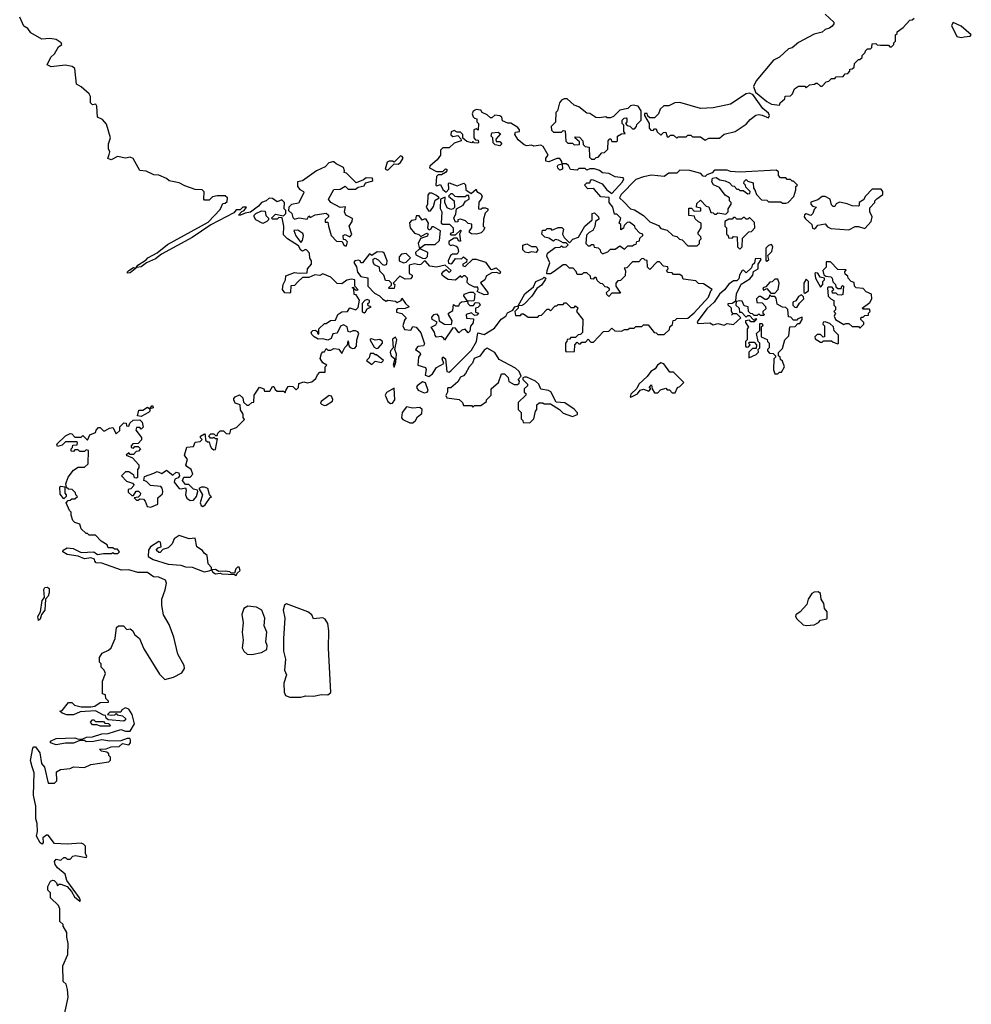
# Model space of a CAD drawing. Extents: x 2240384 to 2404287, y 351326 to 526670.
# Tile 5 of 256: x 2258145 to 2264170, y 368161 to 374392. Entities that reach past the tile are written whole.
import ezdxf

# ---------------------------------------------------------------- set-up
doc = ezdxf.new("R2010")
doc.units = 0

msp = doc.modelspace()

# ---------------------------------------------------------------- linework, layer by layer
at = {"layer": '0CON20XD'}
for points in [[(2258485, 371540), (2258515, 371560), (2258555, 371560), (2258578.3, 371581.7), (2258580, 371665), (2258565, 371670), (2258555, 371660), (2258525, 371660), (2258515, 371670), (2258495, 371670), (2258485, 371660), (2258471.7, 371661.7), (2258470, 371675), (2258480, 371685), (2258481.7, 371698.3), (2258508.3, 371701.7), (2258510, 371715), (2258505, 371720), (2258435, 371720), (2258415, 371700), (2258385, 371690), (2258380, 371705), (2258435, 371757.5), (2258465, 371772.5), (2258475, 371770), (2258495, 371750), (2258535, 371750), (2258545, 371760), (2258575, 371730), (2258590, 371765), (2258625, 371780), (2258630, 371795), (2258645, 371810), (2258655, 371810), (2258675, 371790), (2258685, 371790), (2258713, 371807), (2258735, 371810), (2258755, 371770), (2258778.3, 371791.7), (2258780, 371815), (2258805, 371840), (2258818.3, 371838.3), (2258821.7, 371821.7), (2258835, 371820), (2258841.7, 371838.3), (2258863, 371857), (2258905, 371860), (2258920, 371845), (2258927, 371813), (2258915, 371800), (2258905, 371810), (2258885, 371810), (2258880, 371795), (2258917, 371747), (2258917, 371733), (2258895, 371710), (2258861.7, 371708.3), (2258850, 371695), (2258850, 371685), (2258865, 371680), (2258875, 371690), (2258895, 371690), (2258910, 371675), (2258898.3, 371661.7), (2258881.7, 371658.3), (2258865, 371640), (2258845, 371640), (2258835, 371650), (2258820, 371635), (2258858.3, 371618.3), (2258900, 371575), (2258900, 371555), (2258890, 371545), (2258890, 371495), (2258885, 371490), (2258871.7, 371491.7), (2258868.3, 371508.3), (2258835, 371530), (2258815, 371530), (2258790, 371505), (2258821.7, 371471.7), (2258858.3, 371458.3), (2258870, 371445), (2258848.3, 371421.7), (2258831.7, 371418.3), (2258831.7, 371401.7), (2258855, 371380), (2258865, 371380), (2258881.7, 371408.3), (2258898.3, 371408.3), (2258910, 371395), (2258908.3, 371381.7), (2258895, 371370), (2258870, 371365), (2258885, 371350), (2258895, 371350), (2258905, 371360), (2258928.3, 371358.3), (2258940, 371345), (2258951.7, 371311.7), (2258975, 371306.7), (2259020, 371325), (2259020, 371365), (2259048.3, 371391.7), (2259051.2, 371405), (2259047.7, 371427.7), (2259038.3, 371438.3), (2258973, 371443), (2258948.3, 371468.3), (2258930, 371475), (2258935, 371500), (2258995, 371522.5), (2259015, 371532.5), (2259045, 371518.8), (2259075, 371540), (2259115, 371510), (2259135, 371527.5), (2259153, 371523), (2259157.5, 371505), (2259148.3, 371491.7), (2259127, 371483), (2259123.9, 371463.9), (2259155, 371423.8), (2259168.3, 371421.7), (2259195, 371430), (2259198.8, 371415), (2259194.2, 371384.2), (2259202.7, 371362.7), (2259225, 371348.8), (2259245, 371351.2), (2259263.8, 371375), (2259272.5, 371405), (2259270, 371415), (2259245, 371420), (2259215, 371450), (2259195, 371450), (2259176.7, 371475), (2259185, 371497.5), (2259225, 371496.2), (2259241.2, 371515), (2259230, 371545), (2259203.6, 371563.6), (2259197.5, 371575), (2259207.5, 371607.5), (2259187.5, 371635), (2259203.6, 371686.4), (2259245, 371690), (2259255, 371717.5), (2259288.3, 371721.7), (2259300, 371735), (2259290, 371745), (2259290, 371755), (2259315, 371770), (2259320, 371765), (2259321.7, 371731.7), (2259335, 371720), (2259345, 371720), (2259350, 371695), (2259360, 371680), (2259375, 371670), (2259385, 371672.5), (2259398.3, 371738.3), (2259385, 371740), (2259375, 371750), (2259367, 371743), (2259352.5, 371742.5), (2259341.7, 371758.3), (2259355, 371770), (2259375, 371770), (2259385, 371760), (2259395, 371760), (2259400, 371775), (2259415, 371790), (2259435, 371790), (2259453, 371773), (2259475, 371770), (2259481.7, 371798.3), (2259518.3, 371811.7), (2259568.3, 371861.7), (2259560, 371875), (2259560, 371895), (2259543, 371923), (2259540, 371955), (2259510, 371965), (2259500, 371985), (2259500, 371995), (2259510, 372005), (2259537, 372017), (2259558.3, 371998.3), (2259561.7, 371971.7), (2259583, 371953), (2259595, 371952.5), (2259615, 371970), (2259628.3, 371971.7), (2259630, 372015), (2259663, 372067), (2259690, 372055), (2259695, 372040), (2259728.3, 372041.7), (2259745, 372070), (2259755, 372070), (2259761.7, 372051.7), (2259775, 372040), (2259815, 372040), (2259825, 372030), (2259830, 372045), (2259845, 372070), (2259855, 372072.5), (2259875, 372070), (2259895, 372050), (2259910, 372065), (2259911.7, 372088.3), (2259945, 372100), (2259965, 372092.5), (2259995, 372100), (2260020, 372120), (2260030, 372145), (2260045, 372160), (2260078.3, 372161.7), (2260080, 372195), (2260090, 372205), (2260065, 372220), (2260048.3, 372248.3), (2260055, 372280), (2260065, 372290), (2260075, 372290), (2260085, 372310), (2260095, 372300), (2260115, 372300), (2260135, 372310), (2260165, 372307.5), (2260185, 372280), (2260203, 372317), (2260220, 372335), (2260225, 372360), (2260228.3, 372328.3), (2260237, 372317), (2260255, 372310), (2260267, 372313), (2260277.5, 372325), (2260280, 372365), (2260292.5, 372405), (2260286.4, 372416.4), (2260271.7, 372421.7), (2260255, 372422.5), (2260235, 372413.8), (2260225, 372417.5), (2260218.3, 372448.3), (2260195, 372460), (2260177, 372453), (2260155, 372407.5), (2260127, 372403), (2260116.7, 372375), (2260095, 372362.5), (2260065, 372372.5), (2260035, 372370), (2260010, 372385), (2259995, 372400), (2259990, 372415), (2260000, 372425), (2260017, 372427), (2260028.3, 372418.3), (2260030, 372405), (2260038.3, 372401.7), (2260040, 372435), (2260075, 372470), (2260085, 372470), (2260113, 372487), (2260145, 372490), (2260160, 372525), (2260185, 372542.5), (2260220, 372545), (2260235, 372567.5), (2260273.6, 372556.4), (2260288.8, 372571.2), (2260297, 372617), (2260275, 372650), (2260261.7, 372651.7), (2260260, 372690), (2260250, 372695), (2260258.3, 372698.3), (2260260, 372690), (2260275, 372680), (2260287, 372683), (2260267.5, 372705), (2260266.4, 372746.4), (2260245, 372750), (2260216.7, 372743.3), (2260185, 372720), (2260155, 372722.5), (2260115, 372762.5), (2260065, 372782.5), (2260045, 372772.5), (2260013, 372777), (2259975, 372760), (2259935, 372760), (2259905, 372732.5), (2259885, 372710), (2259861.7, 372708.3), (2259860, 372665), (2259855, 372660), (2259823.3, 372663.3), (2259810, 372685), (2259812.5, 372715), (2259827.5, 372745), (2259830, 372770), (2259885, 372792.5), (2259915, 372786.7), (2259965, 372790), (2259967.5, 372815), (2259992.5, 372845), (2259992.5, 372865), (2259983, 372883), (2259980, 372915), (2259963, 372933), (2259955, 372937.5), (2259935, 372927.5), (2259925, 372932.5), (2259910, 372960), (2259840, 373005), (2259815, 373030), (2259817.5, 373085), (2259807.5, 373137.5), (2259785, 373140), (2259775, 373130), (2259745, 373130), (2259740, 373135), (2259765, 373160), (2259815, 373150), (2259830, 373165), (2259830, 373185), (2259820, 373195), (2259821.2, 373235), (2259805, 373252.5), (2259775, 373240), (2259745, 373260), (2259725, 373262.5), (2259705, 373246.2), (2259675.9, 373234.1), (2259658, 373212), (2259607, 373173), (2259573, 373167), (2259543.6, 373153.6), (2259530, 373155), (2259551.2, 373178.8), (2259566.7, 373183.3), (2259580, 373205), (2259557.5, 373205), (2259541.2, 373188.8), (2259515, 373188), (2259500, 373170), (2259355, 373092.5), (2259236.6, 373013.4), (2259042.4, 372907.6), (2259005, 372877.8), (2258948.1, 372851.9), (2258915, 372828), (2258886.4, 372823.6), (2258845, 372789.2), (2258828.3, 372788.3), (2258826.7, 372795), (2258836.7, 372805), (2258865, 372823.3), (2258880, 372820), (2258892.5, 372837.5), (2258945, 372871.2), (2258955.7, 372884.3), (2259015, 372916), (2259081.9, 372968.1), (2259339.3, 373110.7), (2259415, 373190), (2259431.7, 373228.3), (2259445, 373230), (2259458.3, 373241.7), (2259460, 373265), (2259445, 373277.5), (2259395, 373277.5), (2259365, 373270), (2259345, 373250), (2259315, 373250), (2259310, 373255), (2259313, 373303), (2259300, 373315), (2259255, 373317.5), (2259190, 373340), (2259155, 373360), (2259092.3, 373372.3), (2259075, 373387.5), (2259025, 373407.5), (2258995, 373410), (2258945, 373433.3), (2258905, 373437.5), (2258863, 373513), (2258845, 373522.5), (2258815, 373516.2), (2258765, 373526.7), (2258725, 373503.8), (2258704.1, 373514.1), (2258712, 373538), (2258716.7, 373555), (2258706.7, 373575), (2258706.7, 373605), (2258720, 373645), (2258695, 373730), (2258669.3, 373759.3), (2258637.5, 373775), (2258633.3, 373845), (2258626.2, 373856.2), (2258605, 373853.8), (2258593.3, 373865), (2258593.3, 373905), (2258585, 373922.5), (2258535, 373966.7), (2258503.9, 373983.9), (2258493.6, 374083.6), (2258476.4, 374096.4), (2258433, 374103), (2258345, 374092.5), (2258320, 374105), (2258342.5, 374155), (2258366, 374175), (2258390.6, 374219.4), (2258412.5, 374235), (2258407.5, 374245), (2258375, 374266.7), (2258335, 374273.3), (2258285, 374267.5), (2258215, 374307.5), (2258196.4, 374336.4), (2258171.7, 374351.7), (2258145, 374407.5)], [(2263245, 374427.5), (2263300, 374375), (2263300, 374365), (2263288.3, 374351.7), (2263271.7, 374338.3), (2263245, 374330), (2263225, 374312.5), (2263175, 374300), (2263075, 374247.5), (2263036.1, 374213.9), (2263011.7, 374208.3), (2262956.1, 374153.9), (2262917.5, 374135), (2262807.5, 374005), (2262791.2, 373968.8), (2262804, 373934), (2262875, 373874), (2262905, 373857.5), (2262955, 373850)], [(2262955, 373850), (2262960, 373865), (2262988.3, 373891.7), (2262991.7, 373908.3), (2263025, 373910), (2263037, 373923), (2263050, 373955), (2263075, 373970), (2263115, 373970), (2263125, 373960), (2263145, 373980), (2263177, 373983), (2263185, 373990), (2263195, 373990), (2263215, 373970), (2263225, 373970), (2263251.7, 373998.3), (2263268.3, 374001.7), (2263285, 374020), (2263305, 374020), (2263315, 374030), (2263358.3, 374031.7), (2263371.7, 374048.3), (2263388.3, 374051.7), (2263400, 374065), (2263401.7, 374078.3), (2263415, 374080), (2263428.3, 374091.7), (2263430, 374115), (2263455, 374140), (2263465, 374140), (2263478.3, 374151.7), (2263480, 374165), (2263497, 374183), (2263500, 374195), (2263513, 374207), (2263531.7, 374208.3), (2263540, 374215), (2263541.7, 374238.3), (2263565, 374240), (2263573, 374233), (2263595, 374230), (2263645, 374230), (2263655, 374220), (2263665, 374220), (2263680, 374235), (2263680, 374245), (2263690, 374255), (2263690, 374295), (2263700, 374305), (2263700, 374315), (2263738.3, 374341.7), (2263781.7, 374388.3), (2263795, 374390), (2263808.3, 374401.7)], [(2264105, 374278), (2264125, 374283.3), (2264161.7, 374288.3), (2264170, 374295), (2264105, 374350), (2264055, 374373.3), (2264043.9, 374353.9), (2264077.5, 374285), (2264105, 374278)], [(2261785, 373510), (2261795, 373520), (2261808.3, 373521.7), (2261831.7, 373548.3), (2261848.3, 373551.7), (2261868.3, 373571.7), (2261870, 373625), (2261881.7, 373638.3), (2261888.3, 373638.3), (2261895, 373620), (2261925, 373620), (2261930, 373625), (2261930, 373655), (2261955, 373670), (2261978.3, 373671.7), (2261970, 373685), (2261970, 373725), (2261960, 373735), (2261960, 373755), (2261971.7, 373768.3), (2261985, 373770), (2261990, 373765), (2261990, 373745), (2261980, 373735), (2261991.7, 373721.7), (2262008.3, 373718.3), (2262025, 373700), (2262038.3, 373701.7), (2262050, 373715), (2262051.7, 373728.3), (2262080, 373755), (2262080, 373815), (2262060, 373845), (2262028.3, 373851.7), (2262013, 373847), (2261995, 373830), (2261945, 373820), (2261905, 373780), (2261885, 373770), (2261865, 373770), (2261855, 373777.5), (2261815, 373770), (2261793, 373773), (2261755, 373797.5), (2261735, 373800), (2261685, 373840), (2261655, 373850), (2261611.7, 373891.7), (2261591.7, 373891.7), (2261575, 373882.5), (2261563.3, 373865), (2261550, 373815), (2261540, 373805), (2261537, 373743), (2261510, 373715), (2261511.7, 373691.7), (2261525, 373680), (2261575, 373680), (2261585, 373690), (2261598.3, 373688.3), (2261603, 373623), (2261615, 373610), (2261645, 373610), (2261655, 373600), (2261688.3, 373601.7), (2261688.3, 373618.3), (2261660, 373645), (2261665, 373650), (2261688.3, 373648.3), (2261710, 373625), (2261711.7, 373601.7), (2261725, 373590), (2261750, 373585), (2261751.7, 373521.7), (2261765, 373510), (2261785, 373510)], [(2262485, 373630), (2262508.3, 373641.7), (2262575, 373642.5), (2262605, 373667.5), (2262675, 373683.3), (2262745, 373730), (2262769.5, 373760.5), (2262805, 373787.1), (2262825, 373790.8), (2262846.4, 373786.4), (2262885, 373770), (2262892.5, 373785), (2262885, 373800), (2262850, 373830), (2262787.3, 373917.3), (2262763.9, 373926.1), (2262745, 373922.5), (2262645, 373857.5), (2262535, 373833.3), (2262455, 373830), (2262325, 373867.5), (2262293.6, 373866.4), (2262255, 373847.5), (2262223, 373847), (2262200, 373825), (2262190, 373795), (2262165, 373770), (2262135, 373770), (2262121.7, 373781.7), (2262118.3, 373798.3), (2262101.7, 373798.3), (2262100, 373785), (2262130, 373735), (2262130, 373705), (2262141.7, 373691.7), (2262155, 373690), (2262165, 373700), (2262175, 373700), (2262181.7, 373681.7), (2262205, 373660), (2262221.7, 373678.3), (2262235, 373680), (2262245, 373650), (2262255, 373650), (2262265, 373660), (2262285, 373660), (2262305, 373642.5), (2262315, 373650), (2262365, 373650), (2262375, 373660), (2262395, 373660), (2262405, 373650), (2262455, 373650), (2262485, 373630)], [(2260735, 372133.8), (2260759.4, 372150.6), (2260785, 372190), (2260830, 372215), (2260820, 372245), (2260825, 372257.5), (2260840, 372245), (2260850, 372165), (2260865, 372162), (2260875, 372168.8), (2261005, 372300), (2261036.7, 372355), (2261045, 372410), (2261085, 372400), (2261150.3, 372439.7), (2261194.4, 372495.6), (2261223.3, 372515), (2261234, 372536), (2261267, 372553), (2261280, 372575), (2261300, 372580), (2261342.7, 372657.3), (2261398, 372702), (2261413.3, 372735), (2261456.7, 372753.3), (2261465, 372762.5), (2261476.7, 372756.7), (2261472.5, 372745), (2261447.7, 372712.3), (2261420, 372690), (2261388, 372642), (2261338.8, 372591.2), (2261325, 372582.5), (2261300, 372580), (2261300, 372565), (2261280, 372545), (2261285, 372520), (2261315, 372520), (2261325, 372530), (2261335, 372530), (2261365, 372510), (2261425, 372510), (2261435, 372520), (2261448.3, 372521.7), (2261485, 372560), (2261495, 372560), (2261505, 372550), (2261535, 372580), (2261545, 372580), (2261555, 372590), (2261585, 372590), (2261595, 372600), (2261605, 372600), (2261635, 372570), (2261655, 372570), (2261665, 372580), (2261678.3, 372568.3), (2261670, 372545), (2261710, 372495), (2261708.3, 372411.7), (2261695, 372400), (2261681.7, 372398.3), (2261665, 372380), (2261635, 372380), (2261625, 372370), (2261611.7, 372368.3), (2261610, 372355), (2261600, 372345), (2261600, 372295), (2261605, 372290), (2261658.3, 372291.7), (2261660, 372335), (2261675, 372350), (2261685, 372340), (2261695, 372340), (2261705, 372350), (2261728.3, 372351.7), (2261745, 372370), (2261761.7, 372351.7), (2261778.3, 372351.7), (2261841.7, 372418.3), (2261875, 372420), (2261895, 372440), (2261913, 372423), (2261955, 372420), (2261975, 372430), (2261995, 372430), (2262005, 372440), (2262035, 372440), (2262045, 372450), (2262085, 372450), (2262095, 372460), (2262125, 372460), (2262161.7, 372411.7), (2262175, 372410), (2262185, 372400), (2262225, 372400), (2262258.3, 372431.7), (2262261.7, 372448.3), (2262278.3, 372461.7), (2262281.7, 372488.3), (2262295, 372490), (2262305, 372500), (2262375, 372503.3), (2262415, 372536.7), (2262506.2, 372635), (2262520, 372675), (2262530, 372685), (2262475, 372720), (2262441.7, 372721.7), (2262425, 372740), (2262345, 372750), (2262338.3, 372768.3), (2262325, 372780), (2262285, 372780), (2262275, 372790), (2262251.7, 372791.7), (2262240, 372805), (2262250, 372815), (2262248.3, 372828.3), (2262221.7, 372831.7), (2262195, 372860), (2262181.7, 372858.3), (2262135, 372810), (2262120, 372825), (2262118.3, 372868.3), (2262105, 372870), (2262095, 372880), (2262081.7, 372878.3), (2262065, 372860), (2262025, 372860), (2261988.3, 372821.7), (2261971.7, 372818.3), (2261980, 372805), (2261978.3, 372771.7), (2261948.3, 372741.7), (2261931.7, 372738.3), (2261920, 372725), (2261920, 372705), (2261948.3, 372661.7), (2261895, 372660), (2261875, 372640), (2261861.7, 372651.7), (2261860, 372665), (2261878.3, 372681.7), (2261878.3, 372688.3), (2261865, 372700), (2261851.7, 372701.7), (2261835, 372720), (2261821.7, 372721.7), (2261801.7, 372741.7), (2261795, 372760), (2261785, 372760), (2261775, 372750), (2261761.7, 372751.7), (2261758.3, 372768.3), (2261735, 372790), (2261715, 372790), (2261705, 372780), (2261675, 372780), (2261668.3, 372798.3), (2261648.3, 372818.3), (2261625, 372820), (2261605, 372840), (2261585, 372840), (2261528.3, 372798.3), (2261505, 372783.3), (2261482.5, 372782.5), (2261483.8, 372805), (2261502.5, 372852.5), (2261483.3, 372895), (2261486.7, 372915), (2261535, 372950), (2261567, 372953), (2261575, 372960), (2261585, 372952.5), (2261605, 372953.3), (2261617.5, 372967.5), (2261605, 372980), (2261585, 372980), (2261557, 372997), (2261535, 373000), (2261525, 372990), (2261495, 373010), (2261470, 373015), (2261450, 373035), (2261455, 373060), (2261475, 373060), (2261485, 373070), (2261505, 373070), (2261515, 373060), (2261555, 373077.5), (2261577, 373077), (2261587, 373067), (2261582.5, 373035), (2261593, 373013), (2261625, 372980), (2261647.5, 373002.5), (2261683.9, 373016.1), (2261722.5, 373085), (2261770, 373125), (2261770, 373165), (2261785, 373170), (2261810, 373145), (2261811.7, 373128.3), (2261790, 373115), (2261787, 373083), (2261773, 373057), (2261750, 373045), (2261733, 373027), (2261730, 372975), (2261745, 372960), (2261755, 372960), (2261765, 372970), (2261778.3, 372968.3), (2261781.7, 372951.7), (2261808.3, 372948.3), (2261820, 372935), (2261821.7, 372921.7), (2261835, 372910), (2261868.3, 372921.7), (2261885, 372940), (2261915, 372940), (2261945, 372960), (2261975, 372940), (2261995, 372960), (2262025, 372960), (2262035, 372970), (2262048.3, 372971.7), (2262051.7, 372988.3), (2262068.3, 372991.7), (2262071.7, 373008.3), (2262090, 373025), (2262090, 373035), (2262071.7, 373041.7), (2262041.7, 373071.7), (2262040, 373085), (2262005, 373110), (2261991.7, 373108.3), (2261971.7, 373088.3), (2261968.3, 373071.7), (2261951.7, 373061.7), (2261950, 373095), (2261940, 373105), (2261950, 373135), (2261925, 373160), (2261911.7, 373161.7), (2261900, 373205), (2261877.5, 373235), (2261877, 373267), (2261825, 373270), (2261785, 373316.7), (2261775, 373322.5), (2261742.3, 373322.3), (2261720, 373345), (2261735, 373360), (2261755, 373360), (2261758.3, 373371.7), (2261765, 373380), (2261775, 373377.5), (2261832.5, 373352.5), (2261862.5, 373315), (2261895, 373292.5), (2261962.5, 373365), (2261970, 373385), (2261965, 373390), (2261915, 373396.7), (2261875, 373417.5), (2261835, 373422.5), (2261816.7, 373436.7), (2261785, 373447.5), (2261755, 373447.5), (2261735, 373440), (2261725, 373450), (2261685, 373450), (2261675, 373440), (2261633.3, 373443.3), (2261619.3, 373469.3), (2261605, 373480), (2261580, 373480), (2261582.5, 373445), (2261565, 373440), (2261552.5, 373452.5), (2261550, 373465), (2261555, 373472.5), (2261580, 373480), (2261577.5, 373495), (2261565, 373512.5), (2261545, 373514), (2261495, 373491.2), (2261476.7, 373496.7), (2261476.7, 373515), (2261491.2, 373535), (2261459.3, 373589.3), (2261445, 373596.7), (2261401.2, 373591.2), (2261385, 373597.5), (2261355, 373593.3), (2261339.7, 373599.7), (2261300.5, 373630.5), (2261280, 373665), (2261285, 373680), (2261310, 373685), (2261310, 373695), (2261299.3, 373709.3), (2261255, 373737.5), (2261235, 373737.5), (2261201.7, 373751.7), (2261197.5, 373775), (2261185, 373783.3), (2261153.6, 373786.4), (2261135, 373770), (2261125, 373770), (2261105, 373790), (2261072.5, 373805), (2261065, 373820), (2261035, 373823.3), (2261016.2, 373813.8), (2261010, 373795), (2261016.2, 373776.2), (2261025, 373767.5), (2261040, 373765), (2261040, 373745), (2261050, 373735), (2261048.3, 373691.7), (2261035, 373700), (2261020, 373695), (2261020, 373645), (2261031.7, 373631.7), (2261048.3, 373628.3), (2261050, 373615), (2261045, 373610), (2261023, 373613), (2261015, 373620), (2261006.7, 373613.3), (2260975, 373620), (2260951.7, 373641.7), (2260950, 373665), (2260935, 373680), (2260915, 373680), (2260895, 373690), (2260877, 373683), (2260875, 373662.5), (2260887, 373653), (2260918.3, 373658.3), (2260938.3, 373638.3), (2260940, 373625), (2260895, 373610), (2260865, 373580), (2260825, 373580), (2260810, 373565), (2260810, 373535), (2260787.5, 373505), (2260742.5, 373465), (2260740, 373455), (2260785, 373430), (2260825, 373430), (2260841.7, 373448.3), (2260850, 373445), (2260850, 373435), (2260840, 373425), (2260815, 373410), (2260795, 373410), (2260785, 373400), (2260780, 373345), (2260785, 373340), (2260808.3, 373348.3), (2260825, 373317.5), (2260845, 373300), (2260861.7, 373318.3), (2260860, 373355), (2260865, 373360), (2260915, 373340), (2260957, 373357), (2260967, 373347), (2260970, 373315), (2261002.5, 373292.5), (2261035, 373320), (2261040, 373305), (2261065, 373290), (2261072.5, 373275), (2261067.5, 373255), (2261053, 373237), (2261050, 373195), (2261065, 373192.5), (2261075, 373200), (2261095, 373200), (2261110, 373195), (2261110, 373185), (2261093, 373167), (2261081.7, 373128.3), (2261080, 373085), (2261090, 373075), (2261080, 373055), (2261067, 373043), (2261036.4, 373033.6), (2261005, 373036.7), (2260993.3, 373045), (2260992.5, 373055), (2261007.5, 373075), (2261008.3, 373098.3), (2260985, 373102.5), (2260968.3, 373118.3), (2260935, 373130), (2260920, 373125), (2260918.3, 373111.7), (2260905, 373110), (2260893.3, 373135), (2260907, 373163), (2260910, 373195), (2260953, 373217), (2260967, 373243), (2260990, 373255), (2260988.3, 373278.3), (2260975, 373280), (2260965, 373270), (2260915, 373270), (2260903, 373273), (2260885, 373290), (2260875, 373290), (2260860, 373275), (2260896.2, 373246.2), (2260897.5, 373202.5), (2260890, 373195), (2260875, 373190), (2260851.2, 373201.2), (2260837.5, 373235), (2260838.3, 373268.3), (2260810, 373255), (2260807, 373197), (2260817.5, 373175), (2260812.5, 373105), (2260825, 373097.5)], [(2261185, 373593.3), (2261155, 373600), (2261141.7, 373611.7), (2261140, 373645), (2261130, 373655), (2261133.3, 373676.7), (2261175, 373680), (2261188.3, 373668.3), (2261160, 373635), (2261161.7, 373621.7), (2261185, 373620), (2261197, 373607), (2261185, 373593.3)], [(2260475, 373440), (2260515, 373480), (2260541.7, 373478.3), (2260555, 373487.5), (2260573.3, 373515), (2260567.5, 373525), (2260555, 373530), (2260515, 373490), (2260506.2, 373496.2), (2260485, 373496.7), (2260470.7, 373489.3), (2260460, 373445), (2260475, 373440)], [(2260215, 372960), (2260220, 372985), (2260207.5, 372997.5), (2260195, 373000), (2260193.9, 373026.1), (2260205, 373032.5), (2260235, 373017.5), (2260247, 373033), (2260230, 373085), (2260250, 373115), (2260252.5, 373132.5), (2260210, 373155), (2260202.5, 373175), (2260208.3, 373208.3), (2260175, 373202.5), (2260114.2, 373234.2), (2260100, 373255), (2260135, 373317.5), (2260175, 373320), (2260205, 373337.5), (2260225, 373320), (2260271.7, 373318.3), (2260288.3, 373331.7), (2260325, 373340), (2260335, 373360), (2260375, 373370), (2260380, 373375), (2260378.3, 373388.3), (2260338.3, 373391.7), (2260321.7, 373378.3), (2260275, 373360), (2260215, 373420), (2260200, 373425), (2260202.5, 373435), (2260195, 373456.7), (2260149.3, 373479.3), (2260135, 373492.5), (2260125, 373492.5), (2260102.5, 373485), (2260080, 373460), (2260025, 373436.2), (2259935, 373372.5), (2259904, 373366), (2259903.3, 373335), (2259917.7, 373317.7), (2259942.5, 373305), (2259943.3, 373295), (2259909.3, 373230.7), (2259865, 373221.2), (2259850, 373205), (2259847.5, 373185), (2259867.5, 373165), (2259875, 373140), (2259885, 373130), (2259915, 373137.5), (2259965, 373130), (2259975, 373150), (2259985, 373140), (2260015, 373157.5), (2260085, 373166.7), (2260100, 373155), (2260100, 373145), (2260080, 373125), (2260080, 373110), (2260095, 373110), (2260100, 373085), (2260117.5, 373025), (2260150.8, 372990.8), (2260187.5, 372987.5), (2260195, 372970), (2260205, 372960), (2260215, 372960)], [(2262435, 372960), (2262450, 372975), (2262450, 372995), (2262460, 373005), (2262458.3, 373018.3), (2262440, 373035), (2262440, 373045), (2262460, 373075), (2262460, 373105), (2262441.7, 373111.7), (2262421.7, 373131.7), (2262418.3, 373148.3), (2262381.7, 373151.7), (2262381.7, 373198.3), (2262398.3, 373198.3), (2262415, 373180), (2262458.3, 373181.7), (2262458.3, 373198.3), (2262430, 373205), (2262431.7, 373228.3), (2262455, 373250), (2262491.7, 373211.7), (2262508.3, 373208.3), (2262521.7, 373171.7), (2262535, 373170), (2262545, 373160), (2262555, 373160), (2262565, 373170), (2262615, 373160), (2262630, 373175), (2262630, 373195), (2262650, 373225), (2262650, 373235), (2262640, 373245), (2262640, 373265), (2262611.7, 373281.7), (2262575, 373330), (2262537, 373347), (2262527.5, 373365), (2262531.7, 373388.3), (2262555, 373392.5), (2262578.3, 373378.3), (2262611.7, 373371.7), (2262638.3, 373358.3), (2262655, 373340), (2262668.3, 373338.3), (2262685, 373320), (2262695, 373320), (2262705, 373310), (2262725, 373310), (2262755, 373290), (2262768.3, 373291.7), (2262770, 373305), (2262741.7, 373331.7), (2262740, 373345), (2262730, 373355), (2262731.7, 373368.3), (2262745, 373380), (2262755, 373370), (2262788.3, 373358.3), (2262790, 373325), (2262800, 373315), (2262810, 373285), (2262841.7, 373251.7), (2262875, 373250), (2262885, 373240), (2262965, 373240), (2262975, 373230), (2262995, 373230), (2263010, 373235), (2263047, 373273), (2263060, 373315), (2263060, 373335), (2263070, 373345), (2263045, 373370), (2263035, 373370), (2263025, 373380), (2263005, 373380), (2262995, 373390), (2262961.7, 373391.7), (2262950, 373405), (2262948.3, 373428.3), (2262935, 373440), (2262705, 373427.5), (2262645, 373430), (2262625, 373440), (2262545, 373440), (2262528.3, 373421.7), (2262495, 373410), (2262485, 373400), (2262471.7, 373401.7), (2262457.5, 373417.5), (2262387, 373437), (2262325, 373440), (2262305, 373420), (2262255, 373420), (2262225, 373400), (2262145, 373407.5), (2262095, 373397.5), (2262045, 373380), (2261952.9, 373285), (2261942, 373265), (2261969.7, 373239.7), (2262012.5, 373195), (2262037.5, 373187.5), (2262095, 373153.3), (2262135, 373113.3), (2262188.8, 373088.8), (2262205, 373070), (2262245, 373060), (2262280, 373025), (2262305, 373020), (2262323, 373003), (2262338.3, 372998.3), (2262375, 372960), (2262435, 372960)], [(2263395, 373062.5), (2263435, 373082.5), (2263455, 373082.5), (2263495, 373070), (2263536.4, 373113.6), (2263543.3, 373145), (2263527.5, 373175), (2263528.3, 373201.7), (2263560, 373235), (2263560, 373245), (2263571.7, 373258.3), (2263610, 373285), (2263610, 373305), (2263598.3, 373318.3), (2263541.7, 373318.3), (2263500, 373275), (2263488.3, 373251.7), (2263460, 373235), (2263460, 373215), (2263455, 373212.5), (2263415, 373213.3), (2263385, 373226.7), (2263335, 373236.7), (2263313.6, 373226.4), (2263305, 373210), (2263295, 373210), (2263285, 373220), (2263276.7, 373255), (2263245, 373273.3), (2263225, 373272.5), (2263198.3, 373251.7), (2263153.8, 373236.2), (2263153.3, 373225), (2263165, 373212.5), (2263190, 373205), (2263175, 373190), (2263165.9, 373164.1), (2263155, 373152.5), (2263125, 373163.3), (2263114, 373156), (2263112.5, 373145), (2263120.5, 373130.5), (2263160, 373095), (2263165, 373072.5), (2263175, 373067.5), (2263186.4, 373073.6), (2263198.3, 373091.7), (2263245, 373100), (2263260, 373080), (2263280.7, 373070.7), (2263395, 373062.5)], [(2260735, 373180), (2260745, 373182.5), (2260765, 373210), (2260775, 373250), (2260800, 373265), (2260785, 373280), (2260755, 373293.8), (2260736.7, 373293.3), (2260728.3, 373281.7), (2260727.5, 373225), (2260717.5, 373205), (2260735, 373180)], [(2259685, 373102.5), (2259640, 373125), (2259630, 373145), (2259630, 373155), (2259640, 373165), (2259675, 373182.5), (2259699.3, 373179.3), (2259703, 373153), (2259720, 373135), (2259720, 373125), (2259710, 373115), (2259685, 373102.5)], [(2260685, 372950), (2260710.7, 372969.3), (2260775, 372970), (2260802.5, 372995), (2260810, 373055), (2260765, 373080), (2260755, 373080), (2260747.5, 373065), (2260735, 373060), (2260730, 373075), (2260732.5, 373105), (2260718.3, 373128.3), (2260705, 373130), (2260693, 373123), (2260675, 373150), (2260655, 373150), (2260650, 373125), (2260625, 373120), (2260613, 373107), (2260617.5, 373075), (2260645, 373040), (2260671.7, 373031.7), (2260685, 373020), (2260715, 373037.5), (2260725, 373040), (2260730, 373035), (2260727.5, 373022.5), (2260683, 373007), (2260667.5, 372975), (2260675, 372950), (2260685, 372950)], [(2262705, 372940), (2262720, 372955), (2262721.7, 373008.3), (2262761.7, 373048.3), (2262778.3, 373051.7), (2262800, 373075), (2262798.3, 373108.3), (2262765, 373140), (2262755, 373130), (2262745, 373130), (2262735, 373140), (2262725, 373140), (2262715, 373130), (2262685, 373130), (2262675, 373140), (2262665, 373140), (2262655, 373130), (2262635, 373130), (2262610, 373115), (2262610, 373085), (2262620, 373075), (2262620, 373035), (2262630, 373025), (2262631.7, 373011.7), (2262655, 373010), (2262665, 373020), (2262688.3, 373018.3), (2262690, 372955), (2262705, 372940)], [(2259925, 372982.5), (2259936.4, 372993.6), (2259942.5, 373025), (2259938.3, 373038.3), (2259905, 373060), (2259881.7, 373058.3), (2259893, 373023), (2259925, 372982.5)], [(2260825, 373097.5), (2260867, 373097), (2260890, 373075), (2260890, 373045), (2260875, 373040), (2260870, 373035), (2260875, 373030), (2260905, 373030), (2260935, 373060), (2260940, 373055), (2260930, 373035), (2260935, 372990), (2260925, 372990), (2260915, 373010), (2260895, 373010), (2260863, 372987), (2260863, 372973), (2260872.5, 372962.5), (2260885, 372967.5), (2260909.3, 372959.3), (2260920, 372945), (2260923.3, 372925), (2260915, 372907.5), (2260885, 372907.5), (2260871.7, 372898.3), (2260857.5, 372865), (2260860.7, 372850.7), (2260875, 372847.5), (2260885, 372852.5), (2260905, 372880), (2260941.7, 372878.3), (2260955, 372890), (2260976.7, 372875), (2260973, 372857), (2260950, 372845), (2260950, 372835), (2260965, 372830), (2261013.9, 372876.1), (2261035, 372876.7), (2261095, 372857.5), (2261125, 372812.5), (2261135, 372810), (2261161.7, 372821.7), (2261190, 372795), (2261185, 372783.3), (2261165, 372792.5), (2261135, 372790), (2261100, 372770), (2261090, 372745), (2261063, 372727), (2261110, 372665), (2261108.3, 372651.7), (2261085, 372650), (2261041.7, 372671.7), (2261047.5, 372685), (2261045, 372700), (2261025, 372700), (2260990, 372715), (2260978.3, 372728.3), (2260980, 372755), (2260965, 372770), (2260955, 372770), (2260945, 372760), (2260935, 372770), (2260905, 372742.5), (2260858.3, 372748.3), (2260835, 372762.5), (2260820, 372775), (2260817.5, 372785), (2260830.7, 372799.3), (2260845, 372810), (2260865, 372792.5), (2260876.7, 372805), (2260838.3, 372838.3), (2260785, 372826.2), (2260742.5, 372832.5), (2260715, 372862.5), (2260705, 372862.5), (2260685, 372842.5), (2260675, 372840), (2260645, 372847.5), (2260611.7, 372838.3), (2260610, 372785), (2260630, 372775), (2260630, 372765), (2260618.3, 372751.7), (2260585, 372750), (2260551.7, 372768.3), (2260510, 372725), (2260520, 372715), (2260515, 372690), (2260485, 372690), (2260480, 372695), (2260498.3, 372711.7), (2260500, 372725), (2260485, 372740), (2260461.7, 372741.7), (2260450, 372775), (2260425, 372800), (2260422.5, 372825), (2260390.7, 372840.7), (2260383.3, 372855), (2260383, 372877), (2260395, 372882.5), (2260415, 372872.5), (2260442.3, 372842.3), (2260455, 372838.8), (2260470, 372845), (2260471.2, 372865), (2260453.6, 372913.6), (2260445, 372920), (2260408.3, 372921.7), (2260375, 372900), (2260360, 372910), (2260315, 372853.3), (2260305, 372852.5), (2260300, 372865), (2260289.3, 372869.3), (2260267.5, 372865), (2260260, 372855), (2260277.7, 372827.7), (2260283.6, 372793.6), (2260305, 372767.5), (2260348.3, 372758.3), (2260350, 372705), (2260390.6, 372660.6), (2260423.6, 372643.6), (2260445, 372622.5), (2260465, 372610), (2260475, 372617.5), (2260525, 372610), (2260535, 372602.5), (2260560, 372615), (2260565, 372630), (2260587.5, 372595), (2260610, 372575), (2260585, 372563.8), (2260538.3, 372561.7), (2260530, 372555), (2260530, 372540), (2260565, 372533.3), (2260592.5, 372505), (2260580.5, 372489.5), (2260570.8, 372455), (2260580.8, 372430.8), (2260622.5, 372427.5), (2260635, 372450), (2260655, 372446.7), (2260685, 372410), (2260708.8, 372341.2), (2260701.7, 372328.3), (2260665, 372323.8), (2260650, 372305), (2260678.8, 372285), (2260682, 372275), (2260670.8, 372255), (2260666.7, 372205), (2260715, 372191.2), (2260718.8, 372178.8), (2260712, 372142), (2260735, 372133.8)], [(2260715, 372880), (2260727, 372893), (2260728.3, 372918.3), (2260685, 372940), (2260675, 372940), (2260651.7, 372918.3), (2260653.3, 372903.3), (2260695, 372882.5), (2260715, 372880)], [(2261365, 372916.7), (2261345, 372920), (2261330, 372935), (2261330, 372965), (2261355, 372972.5), (2261385, 372956.2), (2261415, 372956.2), (2261426.2, 372935), (2261415, 372917.5), (2261385, 372923.3), (2261365, 372916.7)], [(2262875, 372863.3), (2262887.5, 372875), (2262881.7, 372898.3), (2262906.1, 372923.9), (2262913.3, 372955), (2262905, 372970), (2262886.4, 372963.6), (2262870, 372945), (2262870, 372865), (2262875, 372863.3)], [(2260575, 372853.3), (2260592.5, 372857.5), (2260620, 372885), (2260591.7, 372911.7), (2260563, 372907), (2260548.3, 372891.7), (2260547.5, 372865), (2260575, 372853.3)], [(2262605, 372457.5), (2262625, 372470), (2262665, 372462.5), (2262710, 372505), (2262685, 372530), (2262660, 372530), (2262652.5, 372522.5), (2262660, 372530), (2262652.5, 372545), (2262652.5, 372565), (2262630, 372585), (2262630, 372595), (2262655, 372597.5), (2262678.3, 372611.7), (2262683, 372657), (2262713, 372717), (2262767.7, 372752.3), (2262786.1, 372773.9), (2262791.7, 372798.3), (2262820, 372815), (2262820, 372845), (2262840, 372875), (2262835, 372880), (2262801.7, 372878.3), (2262798.3, 372851.7), (2262781.7, 372838.3), (2262778.3, 372821.7), (2262745, 372790), (2262727, 372807), (2262720, 372805), (2262702.5, 372775), (2262698.3, 372751.7), (2262685, 372740), (2262665, 372740), (2262635, 372717.5), (2262607.9, 372682.1), (2262576.2, 372655), (2262542, 372605), (2262495, 372562.5), (2262435, 372480), (2262438.3, 372468.3), (2262515, 372472.5), (2262535, 372460), (2262565, 372470), (2262605, 372457.5)], [(2263465, 372440), (2263490, 372465), (2263490, 372475), (2263470, 372495), (2263471.7, 372508.3), (2263485, 372510), (2263495, 372520), (2263518.3, 372521.7), (2263520, 372535), (2263530, 372545), (2263525, 372560), (2263485, 372560), (2263480, 372565), (2263528.3, 372601.7), (2263540, 372625), (2263537.5, 372655), (2263505, 372670), (2263485, 372690), (2263440, 372695), (2263430, 372705), (2263428.3, 372728.3), (2263410, 372735), (2263390, 372755), (2263388.3, 372768.3), (2263371.7, 372781.7), (2263370, 372795), (2263378.3, 372808.3), (2263325, 372810), (2263278.3, 372858.3), (2263251.7, 372858.3), (2263250, 372825), (2263230, 372805), (2263237, 372777), (2263248.3, 372768.3), (2263280, 372765), (2263290, 372755), (2263293, 372733), (2263310, 372715), (2263311.7, 372701.7), (2263325, 372690), (2263345, 372690), (2263350, 372705), (2263355, 372710), (2263360, 372705), (2263357, 372653), (2263345, 372647.5), (2263325, 372650), (2263315, 372660), (2263291.7, 372661.7), (2263290, 372675), (2263300, 372685), (2263288.3, 372698.3), (2263265, 372700), (2263260, 372695), (2263263, 372643), (2263280, 372625), (2263300, 372615), (2263300, 372585), (2263310, 372575), (2263310, 372555), (2263300, 372545), (2263310, 372535), (2263302.5, 372515), (2263310, 372495), (2263363, 372463), (2263375, 372470), (2263395, 372470), (2263415, 372450), (2263455, 372450), (2263465, 372440)], [(2262925, 372660), (2262947.5, 372685), (2262952.5, 372725), (2262945, 372750), (2262925, 372750), (2262908.3, 372731.7), (2262895, 372730), (2262868.3, 372701.7), (2262850, 372695), (2262855, 372680), (2262875, 372690), (2262901.7, 372661.7), (2262925, 372660)], [(2263115, 372660), (2263140, 372675), (2263140, 372735), (2263125, 372750), (2263110, 372725), (2263110, 372665), (2263115, 372660)], [(2263215, 372700), (2263230, 372715), (2263230, 372735), (2263240, 372745), (2263240, 372755), (2263213, 372763), (2263198.3, 372788.3), (2263185, 372790), (2263180, 372785), (2263182.5, 372755), (2263215, 372700)], [(2260835, 372362.5), (2260830, 372375), (2260815, 372386.7), (2260785, 372383.3), (2260775, 372392.5), (2260772, 372415), (2260751.2, 372445), (2260779.5, 372460.5), (2260787.5, 372477.5), (2260757.5, 372495), (2260755, 372510), (2260770, 372525), (2260785, 372530), (2260796.4, 372516.4), (2260800, 372485), (2260835, 372463.8), (2260878.3, 372461.7), (2260882.5, 372485), (2260860, 372525), (2260860, 372535), (2260888.3, 372551.7), (2260891.7, 372588.3), (2260905, 372580), (2260925, 372580), (2260931.7, 372598.3), (2260943, 372607), (2260980, 372610), (2260957.5, 372645), (2260960, 372655), (2260995, 372667.5), (2261017, 372667), (2261027.5, 372657.5), (2261022.5, 372617.5), (2261017.5, 372612.5), (2260980, 372610), (2260982.5, 372595), (2260995, 372583.3), (2261017.5, 372582.5), (2261028.3, 372601.7), (2261055, 372600), (2261060, 372585), (2261045, 372570), (2261030, 372565), (2261031.7, 372541.7), (2261050, 372535), (2261038.3, 372521.7), (2261025, 372520), (2261005, 372537.5), (2260972.5, 372525), (2260973, 372503), (2261017.5, 372497.5), (2261017, 372473), (2260998.3, 372451.7), (2260995, 372420), (2260985, 372410), (2260965, 372432.5), (2260943.9, 372426.1), (2260925, 372410), (2260905, 372440), (2260888.3, 372441.7), (2260835, 372362.5)], [(2262945, 372150), (2262955, 372160), (2262968.3, 372161.7), (2262987.5, 372195), (2262975, 372230), (2262961.7, 372241.7), (2262960, 372255), (2262950, 372265), (2262950, 372285), (2262975, 372310), (2262990, 372365), (2263015, 372390), (2263021.7, 372448.3), (2263055, 372450), (2263071.7, 372468.3), (2263085, 372470), (2263100, 372495), (2263098.3, 372508.3), (2263071.7, 372498.3), (2263065, 372490), (2263045, 372490), (2263028.3, 372508.3), (2263011.7, 372511.7), (2263008.3, 372558.3), (2262995, 372570), (2262975, 372572.5), (2262941.7, 372591.7), (2262935, 372630), (2262925, 372640), (2262905, 372640), (2262895, 372650), (2262888.3, 372631.7), (2262875, 372620), (2262865, 372620), (2262835, 372640), (2262825, 372640), (2262810, 372625), (2262811.7, 372601.7), (2262845, 372600), (2262867, 372577), (2262868.3, 372561.7), (2262850, 372545), (2262850, 372535), (2262860, 372525), (2262855, 372520), (2262835, 372520), (2262825, 372530), (2262815, 372520), (2262795, 372520), (2262785, 372530), (2262771.7, 372531.7), (2262760, 372545), (2262757.5, 372575), (2262731.7, 372581.7), (2262719.3, 372609.3), (2262705, 372613.3), (2262681.7, 372608.3), (2262680, 372585), (2262700, 372565), (2262701.7, 372541.7), (2262715, 372540), (2262745, 372510), (2262755, 372520), (2262765, 372520), (2262791.7, 372491.7), (2262800, 372490), (2262805, 372500), (2262810, 372495), (2262795, 372480), (2262775, 372480), (2262765, 372490), (2262740, 372485), (2262740, 372475), (2262760, 372445), (2262750, 372435), (2262750, 372365), (2262740, 372355), (2262740, 372325), (2262745, 372320), (2262758.3, 372321.7), (2262770, 372335), (2262760, 372345), (2262765, 372350), (2262795, 372350), (2262810, 372335), (2262808.3, 372311.7), (2262785, 372310), (2262761.7, 372288.3), (2262761.7, 372251.7), (2262807, 372273), (2262821.7, 372288.3), (2262820, 372305), (2262830, 372315), (2262830, 372345), (2262820, 372355), (2262810, 372405), (2262830, 372425), (2262831.7, 372468.3), (2262845, 372470), (2262850, 372455), (2262840, 372445), (2262840, 372385), (2262878.3, 372368.3), (2262880, 372355), (2262890, 372345), (2262890, 372315), (2262880, 372305), (2262880, 372295), (2262891.7, 372281.7), (2262915, 372280), (2262930, 372265), (2262930, 372255), (2262920, 372245), (2262917.5, 372175), (2262925, 372150), (2262945, 372150)], [(2263065, 372570), (2263081.7, 372598.3), (2263110, 372625), (2263108.3, 372638.3), (2263095, 372650), (2263075, 372640), (2263058.3, 372611.7), (2263040, 372605), (2263040, 372585), (2263051.7, 372571.7), (2263065, 372570)], [(2260325, 372537.5), (2260335, 372542.5), (2260345, 372562.5), (2260370, 372575), (2260351.7, 372581.7), (2260350, 372595), (2260360, 372605), (2260360, 372615), (2260345, 372620), (2260330, 372615), (2260312.5, 372595), (2260312.5, 372542.5), (2260325, 372537.5)], [(2263325, 372340), (2263330, 372345), (2263330, 372395), (2263301.7, 372421.7), (2263298.3, 372448.3), (2263275, 372470), (2263245, 372480), (2263231.7, 372478.3), (2263230, 372465), (2263240, 372455), (2263240, 372385), (2263231.7, 372381.7), (2263215, 372400), (2263195, 372400), (2263180, 372385), (2263181.7, 372371.7), (2263215, 372350), (2263225, 372350), (2263235, 372360), (2263285, 372360), (2263295, 372350), (2263325, 372340)], [(2260515, 372192.5), (2260526.7, 372225), (2260530, 372275), (2260520, 372305), (2260532.5, 372365), (2260525, 372382.5), (2260505, 372370), (2260510, 372315), (2260493, 372297), (2260490, 372285), (2260497.5, 372265), (2260520, 372245), (2260510, 372205), (2260515, 372192.5)], [(2260405, 372310), (2260415, 372312.5), (2260442.5, 372345), (2260442.5, 372355), (2260425, 372367.5), (2260395, 372362.5), (2260375, 372372.5), (2260365, 372370), (2260363.3, 372363.3), (2260390, 372320), (2260405, 372310)], [(2261015, 371940), (2261025, 371950), (2261065, 371950), (2261100, 371975), (2261100, 371985), (2261130, 372015), (2261130, 372055), (2261177.5, 372095), (2261195, 372150), (2261215, 372150), (2261238.3, 372128.3), (2261241.7, 372101.7), (2261275, 372082.5), (2261297, 372083), (2261308.3, 372091.7), (2261310, 372105), (2261300, 372115), (2261320, 372135), (2261308.1, 372165), (2261285, 372186.7), (2261180.6, 372240.6), (2261153.1, 372285), (2261105, 372313.8), (2261085, 372299.2), (2261058.6, 372261.4), (2261021.8, 372248.2), (2261011.5, 372218.5), (2260990.5, 372195), (2260967.8, 372152.2), (2260955, 372138), (2260935, 372130), (2260919.7, 372100.3), (2260875, 372062.9), (2260855, 372062.5), (2260852.7, 372057.3), (2260853.3, 372035), (2260843.8, 372013.8), (2260849.5, 371999.5), (2260927, 371987), (2260948.3, 371968.3), (2260955, 371950), (2261005, 371950), (2261015, 371940)], [(2260375, 372210), (2260395, 372230), (2260435, 372222.5), (2260447.5, 372235), (2260405, 372270), (2260395, 372270), (2260385, 372280), (2260365, 372280), (2260358.3, 372251.7), (2260340, 372235), (2260375, 372210)], [(2262015, 372003.3), (2262056, 372024), (2262073.6, 372046.4), (2262095, 372052.5), (2262128.3, 372041.7), (2262140, 372055), (2262130, 372065), (2262145, 372080), (2262150, 372055), (2262165, 372030), (2262185, 372030), (2262201.7, 372048.3), (2262235, 372060), (2262245, 372050), (2262258.3, 372048.3), (2262275, 372030), (2262295, 372030), (2262310, 372065), (2262325, 372070), (2262350, 372095), (2262285, 372160), (2262261.7, 372161.7), (2262223, 372213), (2262205, 372220), (2262184, 372205), (2262168.8, 372181.2), (2262140, 372165), (2262117.3, 372132.7), (2262065.8, 372085), (2262053.1, 372056.9), (2262015, 372022.5), (2262010, 372005), (2262015, 372003.3)], [(2261375, 371840), (2261400, 371865), (2261410, 371915), (2261420, 371925), (2261420, 371955), (2261435, 371967.5), (2261457, 371967), (2261465, 371960), (2261505, 371960), (2261562.5, 371925), (2261585, 371902.5), (2261645, 371880), (2261676.7, 371893.3), (2261676.7, 371903.3), (2261655, 371926.9), (2261595.9, 371965.9), (2261541.7, 371971.7), (2261506.9, 372036.9), (2261492.5, 372045), (2261445, 372052.5), (2261432, 372085), (2261410.8, 372105), (2261355, 372130), (2261340.7, 372129.3), (2261330, 372125), (2261330, 372115), (2261360, 372085), (2261360, 372075), (2261340, 372055), (2261340, 372035), (2261350, 372025), (2261350, 372015), (2261301.7, 371968.3), (2261300, 371925), (2261320, 371905), (2261320, 371865), (2261330, 371855), (2261331.7, 371841.7), (2261375, 371840)], [(2260705, 372030), (2260725, 372033.8), (2260731.2, 372045), (2260714.1, 372094.1), (2260695, 372098.8), (2260661.2, 372075), (2260658, 372065), (2260668, 372048), (2260705, 372030)], [(2260075, 371950), (2260085, 371952.5), (2260125, 371977.5), (2260128, 371988), (2260120, 372010), (2260105, 372012.5), (2260053.9, 371976.1), (2260050, 371965), (2260055, 371957.5), (2260075, 371950)], [(2260493.4, 371963.4), (2260505, 371964.2), (2260520, 371985), (2260515, 372060), (2260468.3, 372031.7), (2260460, 372015), (2260476, 371975), (2260493.4, 371963.4)], [(2258915, 371880), (2258890, 371885), (2258900, 371920), (2258925, 371920), (2258955, 371940), (2258970, 371930), (2258981.7, 371948.3), (2258988.3, 371948.3), (2258990, 371935), (2258970, 371930), (2258970, 371915), (2258960, 371905), (2258915, 371880)], [(2260615, 371840), (2260635, 371841.2), (2260651.2, 371855), (2260662.7, 371877.3), (2260690.3, 371899.7), (2260694, 371925), (2260677.7, 371937.7), (2260634, 371934), (2260595, 371942.5), (2260565.8, 371905), (2260561.7, 371871.7), (2260570.5, 371860.5), (2260615, 371840)], [(2258421.7, 368068.3), (2258447.5, 368185), (2258452.5, 368205), (2258447.5, 368255), (2258438.3, 368288.3), (2258420, 368305), (2258417.5, 368405), (2258450, 368475), (2258452.5, 368545), (2258442.5, 368585), (2258442.5, 368615), (2258420, 368655), (2258420, 368665), (2258400, 368685), (2258400, 368765), (2258390, 368785), (2258340, 368835), (2258340, 368865), (2258323, 368883), (2258322.5, 368905), (2258340.5, 368939.5), (2258355, 368946.7), (2258363.6, 368943.6), (2258378.3, 368928.3), (2258385, 368910), (2258395, 368920), (2258405, 368920), (2258445.8, 368905.8), (2258473.3, 368875), (2258491.7, 368841.7), (2258525, 368813.3), (2258530, 368815), (2258523.3, 368835), (2258442.9, 368945), (2258432.5, 368985), (2258384, 369024), (2258368.9, 369045), (2258364.4, 369065), (2258375, 369080), (2258405, 369072.5), (2258425, 369090), (2258435, 369090), (2258445, 369080), (2258465, 369080), (2258481.7, 369098.3), (2258498.3, 369101.7), (2258565, 369090), (2258570, 369095), (2258562.5, 369115), (2258561.7, 369161.7), (2258550, 369175), (2258535, 369180), (2258445, 369173.3), (2258365, 369177.5), (2258325, 369230), (2258315, 369230), (2258292.5, 369215), (2258293.3, 369185), (2258287.5, 369175), (2258275, 369182), (2258251.4, 369225), (2258257.5, 369255), (2258256.2, 369305), (2258247.5, 369335), (2258246.7, 369415), (2258233.3, 369485), (2258236.7, 369625), (2258223, 369663), (2258213.6, 369703.6), (2258228.3, 369781.7), (2258235, 369790), (2258245, 369790), (2258271.7, 369751.7), (2258282.5, 369685), (2258301.7, 369661.7), (2258325, 369560), (2258365, 369560), (2258380, 369575), (2258378.3, 369631.7), (2258403, 369647), (2258465, 369652.5), (2258485, 369662.5), (2258555, 369660), (2258595, 369677.5), (2258710, 369695), (2258720, 369705), (2258720, 369725), (2258710, 369735), (2258710, 369745), (2258697, 369757), (2258663, 369763), (2258650, 369775), (2258691.7, 369778.3), (2258725, 369790), (2258775, 369792.5), (2258795, 369810), (2258836.4, 369803.6), (2258847.5, 369815), (2258847.5, 369835), (2258841.7, 369841.7), (2258825, 369842.5), (2258785, 369827.5), (2258715, 369826.7), (2258665, 369833.3), (2258613, 369823), (2258565, 369822.5), (2258555, 369830), (2258525, 369830), (2258486.4, 369813.6), (2258435, 369812.5), (2258375, 369802.5), (2258340, 369815), (2258340, 369825), (2258375, 369842.5), (2258495, 369847.5), (2258518.3, 369838.3), (2258545, 369840), (2258568.3, 369851.7), (2258605, 369852.5), (2258665, 369872.5), (2258705, 369873.3), (2258785, 369900), (2258815, 369890), (2258845, 369890), (2258872.5, 369935), (2258857.5, 369995), (2258835, 370027.5), (2258815, 370036.7), (2258792.5, 370025), (2258785, 370010), (2258715, 370010), (2258700, 369995), (2258725, 369990), (2258747, 369993), (2258755, 370000), (2258763, 369993), (2258796.7, 369986.7), (2258815, 369970), (2258815, 369960), (2258805, 369952.5), (2258705, 369960), (2258691.7, 369971.7), (2258688.3, 369988.3), (2258675, 369990), (2258625, 370017.5), (2258528.3, 370011.7), (2258485, 369992.5), (2258443, 369993), (2258413, 370003), (2258400, 370015), (2258415, 370020), (2258455, 370070), (2258475, 370070), (2258493, 370053), (2258535, 370042.5), (2258595, 370042.5), (2258621.7, 370048.3), (2258655, 370070), (2258708.3, 370071.7), (2258708.3, 370078.3), (2258690, 370095), (2258688.3, 370118.3), (2258670, 370125), (2258670, 370205), (2258687.5, 370255), (2258680, 370275), (2258660, 370295), (2258660, 370315), (2258650, 370325), (2258650, 370355), (2258667, 370383), (2258708.3, 370401.7), (2258724.4, 370415.6), (2258748.6, 370475), (2258758.8, 370545), (2258770, 370555), (2258802.5, 370555), (2258823, 370533), (2258845, 370537.1), (2258862, 370525), (2258871.2, 370501.2), (2258904, 370475), (2258930.6, 370410.6), (2259029.3, 370249.3), (2259065, 370217.1), (2259118.9, 370231.1), (2259172.5, 370257.5), (2259188, 370285), (2259186, 370305), (2259146.8, 370376.8), (2259121.2, 370485), (2259092, 370565), (2259054.5, 370624.5), (2259044.3, 370684.3), (2259045.7, 370725), (2259066.7, 370783.3), (2259074.2, 370825), (2259067.5, 370845), (2259025, 370863.3), (2258992.5, 370865), (2258955, 370893.3), (2258893.1, 370893.1), (2258835, 370910.8), (2258788.8, 370908.8), (2258665, 370953.3), (2258630, 370955), (2258620, 370965), (2258618.3, 370978.3), (2258596.4, 370986.4), (2258555, 370980), (2258515, 370997.5), (2258445, 371006.7), (2258417.5, 371025), (2258420, 371035), (2258445, 371048.8), (2258484.1, 371044.1), (2258535, 371020), (2258615, 371023.3), (2258637, 371007), (2258675, 371014), (2258726.1, 371013.9), (2258735, 371020), (2258743.9, 371013.9), (2258766.1, 371013.9), (2258777.5, 371025), (2258765, 371040), (2258745, 371040), (2258735, 371050), (2258705, 371050), (2258698.3, 371068.3), (2258661.7, 371091.7), (2258625, 371130), (2258585, 371130), (2258575, 371140), (2258565, 371140), (2258535, 371170), (2258525, 371200), (2258495, 371210), (2258481.7, 371221.7), (2258470, 371255), (2258470, 371275), (2258460, 371285), (2258440, 371335), (2258451.7, 371348.3), (2258465, 371350), (2258475, 371360), (2258495, 371360), (2258510, 371375), (2258500, 371385), (2258498.3, 371398.3), (2258478.3, 371418.3), (2258455, 371420), (2258441.7, 371431.7), (2258437.5, 371455), (2258453, 371497), (2258485, 371540)], [(2258425, 371360), (2258401.7, 371388.3), (2258400, 371435), (2258405, 371440), (2258430, 371435), (2258430, 371395), (2258440, 371385), (2258440, 371375), (2258425, 371360)], [(2259305, 371311.2), (2259318.8, 371321.2), (2259351.7, 371368.3), (2259360, 371370), (2259347.5, 371387.5), (2259336.2, 371425), (2259315, 371434.2), (2259296.2, 371433.8), (2259280, 371425), (2259303.3, 371385), (2259288, 371335), (2259295, 371316.7), (2259305, 371311.2)], [(2259313, 370897), (2259345, 370903.3), (2259360, 370910), (2259360, 370925), (2259338.3, 370948.3), (2259331.2, 371001.2), (2259313.3, 371015), (2259303, 371033), (2259266.4, 371056.4), (2259255, 371110), (2259217, 371107), (2259155, 371126.7), (2259124.1, 371105.9), (2259110, 371075), (2259085, 371050), (2259051.7, 371038.3), (2259035, 371020), (2259025, 371020), (2259010, 371035), (2259021.7, 371048.3), (2259040, 371055), (2259036.7, 371085), (2259025, 371090), (2258972.5, 371055), (2258960, 371035), (2258957.5, 370995), (2258990, 370975), (2259085, 370946.2), (2259165, 370940), (2259195, 370930), (2259236.4, 370926.4), (2259313, 370897)], [(2259515, 370873.3), (2259521.7, 370888.3), (2259540, 370905), (2259535, 370927.5), (2259525, 370927.5), (2259513.9, 370916.1), (2259505, 370890), (2259485, 370890), (2259475, 370897.5), (2259445, 370902.5), (2259405, 370900), (2259385, 370912.5), (2259360, 370910), (2259367.5, 370895), (2259385, 370883.8), (2259415, 370890), (2259425, 370883.8), (2259505, 370880), (2259515, 370873.3)], [(2258265, 370590), (2258260, 370615), (2258276.7, 370643.3), (2258287.5, 370715), (2258302.5, 370735), (2258297.5, 370785), (2258305, 370798), (2258321.2, 370801.2), (2258331.2, 370791.2), (2258332, 370765), (2258325, 370742.5), (2258307.5, 370725), (2258303.8, 370655), (2258283, 370627), (2258275, 370598.8), (2258265, 370590)], [(2263125, 370557.5), (2263175, 370562.5), (2263203, 370577), (2263215, 370592.5), (2263255, 370600), (2263257.5, 370605), (2263257.5, 370645), (2263240, 370665), (2263236.4, 370696.4), (2263220, 370725), (2263215, 370760), (2263200.7, 370770.7), (2263175, 370768.8), (2263160.5, 370759.5), (2263137.5, 370725), (2263128.8, 370691.2), (2263086, 370644), (2263060, 370625), (2263057.5, 370615), (2263065, 370600), (2263105, 370562.5), (2263125, 370557.5)], [(2259925, 370104.4), (2259957.7, 370112.3), (2260005, 370110), (2260055, 370121.2), (2260095, 370120), (2260115.5, 370134.5), (2260099.2, 370415), (2260103.2, 370523.2), (2260095, 370570), (2260078.3, 370598.3), (2260064.1, 370605.9), (2260005, 370600), (2259993.8, 370625), (2259970, 370645), (2259835, 370694.2), (2259822.6, 370687.4), (2259814.2, 370654.2), (2259823.8, 370605), (2259815.6, 370475), (2259815.6, 370395), (2259827.5, 370345), (2259820.6, 370275), (2259833.3, 370245), (2259816.4, 370193.6), (2259819.2, 370135), (2259828.8, 370115), (2259854.4, 370104.4), (2259925, 370104.4)], [(2259615, 370374.4), (2259675, 370386.2), (2259710, 370405), (2259711.7, 370431.7), (2259702.5, 370455), (2259710, 370515), (2259692.5, 370555), (2259697.5, 370605), (2259677.5, 370655), (2259645, 370673.8), (2259589.5, 370680.5), (2259564.2, 370665.8), (2259552.3, 370627.7), (2259560, 370575), (2259553.8, 370515), (2259560, 370465), (2259553.6, 370416.4), (2259563.3, 370395), (2259585, 370376), (2259615, 370374.4)], [(2258715, 369920), (2258655, 369920), (2258635, 369930), (2258605, 369930), (2258592.5, 369945), (2258605, 369960), (2258615, 369960), (2258625, 369950), (2258675, 369950), (2258685, 369940), (2258708.3, 369938.3), (2258720, 369925), (2258715, 369920)]]:
    msp.add_lwpolyline(points, dxfattribs=at)

doc.saveas('drawing.dxf')
